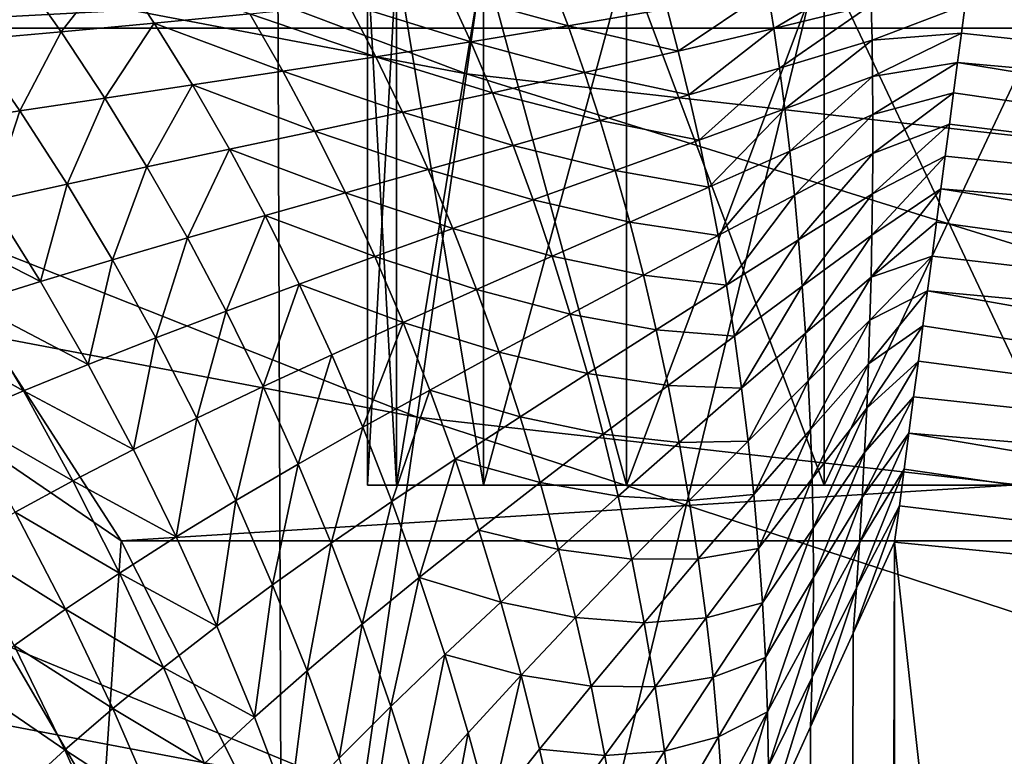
# Model space of a CAD drawing. Header units: metres. Extents: x -105 to 105, y -68 to 103.
# Tile 228 of 256: x -3.83 to -2.896, y 21.229 to 21.928. Entities that reach past the tile are written whole.
import ezdxf

# ---------------------------------------------------------------- set-up
doc = ezdxf.new("R2010")
doc.units = ezdxf.units.M
doc.layers.add('solid_FIT-BATH-150_SW0001', color=7, linetype='CONTINUOUS')
doc.layers.add('solid_FIT-BATH-150_SW0001_01', color=7, linetype='CONTINUOUS')

msp = doc.modelspace()

# ---------------------------------------------------------------- linework, layer by layer
at = {"layer": 'solid_FIT-BATH-150_SW0001'}
for points in [[(-4.481039, 23.527409, -17.149679), (-3.590696, 23.530645, -17.185349), (-4.464282, 19.901892, -16.419725)], [(-3.590696, 23.530645, -17.185349), (-3.577376, 19.904884, -16.454187), (-4.464282, 19.901892, -16.419725)], [(-3.590696, 23.530645, -17.185349), (-2.69524, 23.532732, -17.20805), (-3.577376, 19.904884, -16.454187)], [(-2.69524, 23.532732, -17.20805), (-2.685336, 19.906815, -16.47612), (-3.577376, 19.904884, -16.454187)], [(-5.073264, 22.193052, 17.247601), (-3.405991, 21.876125, 17.244709), (-5.010462, 22.47994, 17.577913)], [(-3.405991, 21.876125, 17.244709), (-3.364504, 22.166777, 17.574993), (-5.010462, 22.47994, 17.577913)], [(-5.143912, 21.871767, 16.952375), (-3.452749, 21.5506, 16.949495), (-5.073264, 22.193052, 17.247601)], [(-3.452749, 21.5506, 16.949495), (-3.405991, 21.876125, 17.244709), (-5.073264, 22.193052, 17.247601)], [(-3.405991, 21.876125, 17.244709), (-1.715508, 21.685524, 17.242971), (-3.364504, 22.166777, 17.574993)], [(-1.715508, 21.685524, 17.242971), (-1.694494, 21.978271, 17.573233), (-3.364504, 22.166777, 17.574993)], [(-2.920238, 22.039577, 59.510727), (-2.917394, 22.061239, 59.483505), (-1.466309, 21.849438, 59.562187)], [(-2.917394, 22.061239, 59.483505), (-1.460992, 21.930792, 59.466728), (-1.466309, 21.849438, 59.562187)], [(-2.923233, 22.01676, 59.536968), (-2.920238, 22.039577, 59.510727), (-1.466309, 21.849438, 59.562187)], [(-2.926374, 21.992828, 59.562183), (-2.923233, 22.01676, 59.536968), (-1.466309, 21.849438, 59.562187)], [(-2.929656, 21.967829, 59.586319), (-2.926374, 21.992828, 59.562183), (-1.466309, 21.849438, 59.562187)], [(-3.5, 21.985888, 53.796501), (-3.5, 21.485888, 53.796501), (-3.472261, 21.485888, 54.236031)], [(-3.472261, 21.985888, 53.356972), (-3.47226, 21.485888, 53.35696), (-3.5, 21.485888, 53.796501)], [(-3.472261, 21.985888, 53.356972), (-3.5, 21.485888, 53.796501), (-3.5, 21.985888, 53.796501)], [(-3.47226, 21.985888, 54.236042), (-3.5, 21.985888, 53.796501), (-3.472261, 21.485888, 54.236031)], [(-3.47226, 21.985888, 54.236042), (-3.472261, 21.485888, 54.236031), (-3.389964, 21.485888, 54.66692)], [(-3.472261, 21.985888, 53.356972), (-3.389964, 21.985888, 52.926083), (-3.47226, 21.485888, 53.35696)], [(-3.38996, 21.985888, 54.666935), (-3.47226, 21.985888, 54.236042), (-3.389964, 21.485888, 54.66692)], [(-3.389964, 21.985888, 52.926083), (-3.38996, 21.485888, 52.926067), (-3.47226, 21.485888, 53.35696)], [(-3.38996, 21.985888, 54.666935), (-3.389964, 21.485888, 54.66692), (-3.254258, 21.485888, 55.084778)], [(-3.389964, 21.985888, 52.926083), (-3.254258, 21.985888, 52.508224), (-3.38996, 21.485888, 52.926067)], [(-3.25425, 21.985888, 55.084801), (-3.38996, 21.985888, 54.666935), (-3.254258, 21.485888, 55.084778)], [(-3.254258, 21.985888, 52.508224), (-3.25425, 21.485888, 52.508205), (-3.38996, 21.485888, 52.926067)], [(-3.25425, 21.985888, 55.084801), (-3.254258, 21.485888, 55.084778), (-3.066898, 21.485888, 55.482929)], [(-3.254258, 21.985888, 52.508224), (-3.066898, 21.985888, 52.110073), (-3.25425, 21.485888, 52.508205)], [(-3.066882, 21.985888, 55.48296), (-3.25425, 21.985888, 55.084801), (-3.066898, 21.485888, 55.482929)], [(-3.066898, 21.985888, 52.110073), (-3.066882, 21.485888, 52.110043), (-3.25425, 21.485888, 52.508205)], [(-3.066882, 21.985888, 55.48296), (-3.066898, 21.485888, 55.482929), (-2.831387, 21.485888, 55.85387)], [(-3.066898, 21.985888, 52.110073), (-2.831387, 21.985888, 51.739132), (-3.066882, 21.485888, 52.110043)], [(-2.831362, 21.985888, 55.853905), (-3.066882, 21.985888, 55.48296), (-2.831387, 21.485888, 55.85387)], [(-2.831387, 21.985888, 51.739132), (-2.831362, 21.485888, 51.739101), (-3.066882, 21.485888, 52.110043)], [(-3.83315, 21.976927, 59.75008), (-3.790483, 21.916248, 59.778088), (-3.875989, 21.908403, 59.808212)], [(-3.739614, 21.981112, 59.720592), (-3.790483, 21.916248, 59.778088), (-3.83315, 21.976927, 59.75008)], [(-3.739614, 21.981112, 59.720592), (-3.702236, 21.9245, 59.749058), (-3.790483, 21.916248, 59.778088)], [(-3.611436, 21.933308, 59.721149), (-3.702236, 21.9245, 59.749058), (-3.739614, 21.981112, 59.720592)], [(-3.022955, 21.973646, 59.592178), (-3.114546, 21.919186, 59.646896), (-3.120258, 21.955147, 59.619991)], [(-3.022955, 21.973646, 59.592178), (-3.02206, 21.941658, 59.619286), (-3.114546, 21.919186, 59.646896)], [(-2.933071, 21.941811, 59.609333), (-2.929656, 21.967829, 59.586319), (-1.472534, 21.754183, 59.643715)], [(-2.929656, 21.967829, 59.586319), (-1.466309, 21.849438, 59.562187), (-1.472534, 21.754183, 59.643715)], [(-3.325677, 21.964136, 59.642933), (-3.3097, 21.921747, 59.670963), (-3.42294, 21.953041, 59.668335)], [(-3.215795, 21.937889, 59.645908), (-3.3097, 21.921747, 59.670963), (-3.325677, 21.964136, 59.642933)], [(-3.120258, 21.955147, 59.619991), (-3.205204, 21.897896, 59.672443), (-3.215795, 21.937889, 59.645908)], [(-3.120258, 21.955147, 59.619991), (-3.114546, 21.919186, 59.646896), (-3.205204, 21.897896, 59.672443)], [(-3.42294, 21.953041, 59.668335), (-3.40189, 21.906607, 59.695919), (-3.518276, 21.942804, 59.694294)], [(-3.3097, 21.921747, 59.670963), (-3.40189, 21.906607, 59.695919), (-3.42294, 21.953041, 59.668335)], [(-3.518276, 21.942804, 59.694294), (-3.492137, 21.892286, 59.721375), (-3.611436, 21.933308, 59.721149)], [(-3.40189, 21.906607, 59.695919), (-3.492137, 21.892286, 59.721375), (-3.518276, 21.942804, 59.694294)], [(-3.215795, 21.937889, 59.645908), (-3.205204, 21.897896, 59.672443), (-3.3097, 21.921747, 59.670963)], [(-3.02206, 21.941658, 59.619286), (-3.109126, 21.881765, 59.672016), (-3.114546, 21.919186, 59.646896)], [(-3.02206, 21.941658, 59.619286), (-3.021376, 21.908298, 59.644768), (-3.109126, 21.881765, 59.672016)], [(-3.02206, 21.941658, 59.619286), (-2.933071, 21.941811, 59.609333), (-3.021376, 21.908298, 59.644768)], [(-3.021376, 21.908298, 59.644768), (-2.933071, 21.941811, 59.609333), (-2.936614, 21.91482, 59.63118)], [(-2.936614, 21.91482, 59.63118), (-2.933071, 21.941811, 59.609333), (-1.472534, 21.754183, 59.643715)], [(-3.611436, 21.933308, 59.721149), (-3.580207, 21.878666, 59.747684), (-3.702236, 21.9245, 59.749058)], [(-3.492137, 21.892286, 59.721375), (-3.580207, 21.878666, 59.747684), (-3.611436, 21.933308, 59.721149)], [(-4.0128, 21.623888, 72.784348), (-3.73363, 21.433043, 72.796501), (-4.046856, 21.919493, 72.796501)], [(-3.702236, 21.9245, 59.749058), (-3.749099, 21.853258, 59.803467), (-3.790483, 21.916248, 59.778088)], [(-3.702236, 21.9245, 59.749058), (-3.665923, 21.865698, 59.775024), (-3.749099, 21.853258, 59.803467)], [(-3.580207, 21.878666, 59.747684), (-3.665923, 21.865698, 59.775024), (-3.702236, 21.9245, 59.749058)], [(-3.3097, 21.921747, 59.670963), (-3.294196, 21.877661, 59.69701), (-3.40189, 21.906607, 59.695919)], [(-3.205204, 21.897896, 59.672443), (-3.294196, 21.877661, 59.69701), (-3.3097, 21.921747, 59.670963)], [(-3.114546, 21.919186, 59.646896), (-3.195019, 21.856344, 59.697056), (-3.205204, 21.897896, 59.672443)], [(-3.114546, 21.919186, 59.646896), (-3.109126, 21.881765, 59.672016), (-3.195019, 21.856344, 59.697056)], [(-3.875989, 21.908403, 59.808212), (-3.829561, 21.841198, 59.832977), (-3.907172, 21.829411, 59.86343)], [(-3.790483, 21.916248, 59.778088), (-3.829561, 21.841198, 59.832977), (-3.875989, 21.908403, 59.808212)], [(-3.790483, 21.916248, 59.778088), (-3.749099, 21.853258, 59.803467), (-3.829561, 21.841198, 59.832977)], [(-3.021376, 21.908298, 59.644768), (-3.104032, 21.84293, 59.695259), (-3.109126, 21.881765, 59.672016)], [(-3.021376, 21.908298, 59.644768), (-3.020916, 21.873631, 59.668552), (-3.104032, 21.84293, 59.695259)], [(-3.021376, 21.908298, 59.644768), (-2.936614, 21.91482, 59.63118), (-3.020916, 21.873631, 59.668552)], [(-3.020916, 21.873631, 59.668552), (-2.936614, 21.91482, 59.63118), (-2.940278, 21.886911, 59.651821)], [(-2.940278, 21.886911, 59.651821), (-2.936614, 21.91482, 59.63118), (-1.472534, 21.754183, 59.643715)], [(-3.40189, 21.906607, 59.695919), (-3.381459, 21.858374, 59.721397), (-3.492137, 21.892286, 59.721375)], [(-3.294196, 21.877661, 59.69701), (-3.381459, 21.858374, 59.721397), (-3.40189, 21.906607, 59.695919)], [(-3.492137, 21.892286, 59.721375), (-3.466787, 21.839859, 59.746227), (-3.580207, 21.878666, 59.747684)], [(-3.381459, 21.858374, 59.721397), (-3.466787, 21.839859, 59.746227), (-3.492137, 21.892286, 59.721375)], [(-3.205204, 21.897896, 59.672443), (-3.195019, 21.856344, 59.697056), (-3.294196, 21.877661, 59.69701)], [(-3.109126, 21.881765, 59.672016), (-3.18529, 21.813274, 59.719646), (-3.195019, 21.856344, 59.697056)], [(-3.109126, 21.881765, 59.672016), (-3.104032, 21.84293, 59.695259), (-3.18529, 21.813274, 59.719646)], [(-3.020916, 21.873631, 59.668552), (-2.940278, 21.886911, 59.651821), (-3.020692, 21.837719, 59.690552)], [(-3.020692, 21.837719, 59.690552), (-2.940278, 21.886911, 59.651821), (-2.944055, 21.858137, 59.671211)], [(-2.944055, 21.858137, 59.671211), (-2.940278, 21.886911, 59.651821), (-1.479514, 21.647375, 59.709309)], [(-2.940278, 21.886911, 59.651821), (-1.472534, 21.754183, 59.643715), (-1.479514, 21.647375, 59.709309)], [(-5.221574, 21.519878, 16.695093), (-3.504226, 21.19404, 16.692205), (-5.143912, 21.871767, 16.952375)], [(-3.504226, 21.19404, 16.692205), (-3.452749, 21.5506, 16.949495), (-5.143912, 21.871767, 16.952375)], [(-3.580207, 21.878666, 59.747684), (-3.549959, 21.822004, 59.771873), (-3.665923, 21.865698, 59.775024)], [(-3.466787, 21.839859, 59.746227), (-3.549959, 21.822004, 59.771873), (-3.580207, 21.878666, 59.747684)], [(-3.452749, 21.5506, 16.949495), (-1.739176, 21.357613, 16.947767), (-3.405991, 21.876125, 17.244709)], [(-1.739176, 21.357613, 16.947767), (-1.715508, 21.685524, 17.242971), (-3.405991, 21.876125, 17.244709)], [(-3.294196, 21.877661, 59.69701), (-3.279236, 21.831913, 59.721008), (-3.381459, 21.858374, 59.721397)], [(-3.195019, 21.856344, 59.697056), (-3.279236, 21.831913, 59.721008), (-3.294196, 21.877661, 59.69701)], [(-3.020916, 21.873631, 59.668552), (-3.099297, 21.802744, 59.716526), (-3.104032, 21.84293, 59.695259)], [(-3.020916, 21.873631, 59.668552), (-3.020692, 21.837719, 59.690552), (-3.099297, 21.802744, 59.716526)], [(-3.665923, 21.865698, 59.775024), (-3.709139, 21.788021, 59.826271), (-3.749099, 21.853258, 59.803467)], [(-3.665923, 21.865698, 59.775024), (-3.630803, 21.804766, 59.798531), (-3.709139, 21.788021, 59.826271)], [(-3.549959, 21.822004, 59.771873), (-3.630803, 21.804766, 59.798531), (-3.665923, 21.865698, 59.775024)], [(-3.749099, 21.853258, 59.803467), (-3.7848, 21.771631, 59.855064), (-3.829561, 21.841198, 59.832977)], [(-3.749099, 21.853258, 59.803467), (-3.709139, 21.788021, 59.826271), (-3.7848, 21.771631, 59.855064)], [(-3.381459, 21.858374, 59.721397), (-3.361734, 21.808376, 59.744717), (-3.466787, 21.839859, 59.746227)], [(-3.279236, 21.831913, 59.721008), (-3.361734, 21.808376, 59.744717), (-3.381459, 21.858374, 59.721397)], [(-3.195019, 21.856344, 59.697056), (-3.18529, 21.813274, 59.719646), (-3.279236, 21.831913, 59.721008)], [(-3.020715, 21.800638, 59.710674), (-2.944055, 21.858137, 59.671211), (-2.947939, 21.82855, 59.68932)], [(-3.020692, 21.837719, 59.690552), (-2.944055, 21.858137, 59.671211), (-3.020715, 21.800638, 59.710674)], [(-2.947939, 21.82855, 59.68932), (-2.944055, 21.858137, 59.671211), (-1.479514, 21.647375, 59.709309)], [(-3.104032, 21.84293, 59.695259), (-3.176067, 21.768751, 59.740112), (-3.18529, 21.813274, 59.719646)], [(-3.104032, 21.84293, 59.695259), (-3.099297, 21.802744, 59.716526), (-3.176067, 21.768751, 59.740112)], [(-3.829561, 21.841198, 59.832977), (-3.857659, 21.755493, 59.884781), (-3.907172, 21.829411, 59.86343)], [(-3.829561, 21.841198, 59.832977), (-3.7848, 21.771631, 59.855064), (-3.857659, 21.755493, 59.884781)], [(-3.466787, 21.839859, 59.746227), (-3.442326, 21.785564, 59.768814), (-3.549959, 21.822004, 59.771873)], [(-3.361734, 21.808376, 59.744717), (-3.442326, 21.785564, 59.768814), (-3.466787, 21.839859, 59.746227)], [(-3.020692, 21.837719, 59.690552), (-3.094947, 21.761286, 59.73571), (-3.099297, 21.802744, 59.716526)], [(-3.020692, 21.837719, 59.690552), (-3.020715, 21.800638, 59.710674), (-3.094947, 21.761286, 59.73571)], [(-3.279236, 21.831913, 59.721008), (-3.264886, 21.78455, 59.742867), (-3.361734, 21.808376, 59.744717)], [(-3.18529, 21.813274, 59.719646), (-3.264886, 21.78455, 59.742867), (-3.279236, 21.831913, 59.721008)], [(-3.020993, 21.762476, 59.728844), (-2.947939, 21.82855, 59.68932), (-2.951922, 21.79821, 59.706108)], [(-3.020715, 21.800638, 59.710674), (-2.947939, 21.82855, 59.68932), (-3.020993, 21.762476, 59.728844)], [(-2.951922, 21.79821, 59.706108), (-2.947939, 21.82855, 59.68932), (-1.479514, 21.647375, 59.709309)], [(-3.549959, 21.822004, 59.771873), (-3.520802, 21.763371, 59.793697), (-3.630803, 21.804766, 59.798531)], [(-3.442326, 21.785564, 59.768814), (-3.520802, 21.763371, 59.793697), (-3.549959, 21.822004, 59.771873)], [(-3.361734, 21.808376, 59.744717), (-3.342794, 21.756659, 59.765789), (-3.442326, 21.785564, 59.768814)], [(-3.264886, 21.78455, 59.742867), (-3.342794, 21.756659, 59.765789), (-3.361734, 21.808376, 59.744717)], [(-3.18529, 21.813274, 59.719646), (-3.176067, 21.768751, 59.740112), (-3.264886, 21.78455, 59.742867)], [(-3.630803, 21.804766, 59.798531), (-3.670724, 21.7206, 59.846519), (-3.709139, 21.788021, 59.826271)], [(-3.630803, 21.804766, 59.798531), (-3.596993, 21.741753, 59.819572), (-3.670724, 21.7206, 59.846519)], [(-3.520802, 21.763371, 59.793697), (-3.596993, 21.741753, 59.819572), (-3.630803, 21.804766, 59.798531)], [(-3.099297, 21.802744, 59.716526), (-3.167392, 21.722851, 59.758327), (-3.176067, 21.768751, 59.740112)], [(-3.099297, 21.802744, 59.716526), (-3.094947, 21.761286, 59.73571), (-3.167392, 21.722851, 59.758327)], [(-3.020715, 21.800638, 59.710674), (-3.091011, 21.718647, 59.752697), (-3.094947, 21.761286, 59.73571)], [(-3.020715, 21.800638, 59.710674), (-3.020993, 21.762476, 59.728844), (-3.091011, 21.718647, 59.752697)], [(-3.021534, 21.72333, 59.744976), (-2.951922, 21.79821, 59.706108), (-2.955996, 21.767172, 59.721546)], [(-3.020993, 21.762476, 59.728844), (-2.951922, 21.79821, 59.706108), (-3.021534, 21.72333, 59.744976)], [(-2.955996, 21.767172, 59.721546), (-2.951922, 21.79821, 59.706108), (-1.479514, 21.647375, 59.709309)], [(-3.709139, 21.788021, 59.826271), (-3.741834, 21.699776, 59.874512), (-3.7848, 21.771631, 59.855064)], [(-3.709139, 21.788021, 59.826271), (-3.670724, 21.7206, 59.846519), (-3.741834, 21.699776, 59.874512)], [(-3.442326, 21.785564, 59.768814), (-3.418842, 21.729446, 59.789063), (-3.520802, 21.763371, 59.793697)], [(-3.342794, 21.756659, 59.765789), (-3.418842, 21.729446, 59.789063), (-3.442326, 21.785564, 59.768814)], [(-3.264886, 21.78455, 59.742867), (-3.25121, 21.735626, 59.762478), (-3.342794, 21.756659, 59.765789)], [(-3.176067, 21.768751, 59.740112), (-3.25121, 21.735626, 59.762478), (-3.264886, 21.78455, 59.742867)], [(-3.7848, 21.771631, 59.855064), (-3.810203, 21.679184, 59.903416), (-3.857659, 21.755493, 59.884781)], [(-3.7848, 21.771631, 59.855064), (-3.741834, 21.699776, 59.874512), (-3.810203, 21.679184, 59.903416)], [(-3.176067, 21.768751, 59.740112), (-3.167392, 21.722851, 59.758327), (-3.25121, 21.735626, 59.762478)], [(-3.520802, 21.763371, 59.793697), (-3.492832, 21.702814, 59.813099), (-3.596993, 21.741753, 59.819572)], [(-3.418842, 21.729446, 59.789063), (-3.492832, 21.702814, 59.813099), (-3.520802, 21.763371, 59.793697)], [(-3.094947, 21.761286, 59.73571), (-3.159307, 21.675676, 59.774174), (-3.167392, 21.722851, 59.758327)], [(-3.094947, 21.761286, 59.73571), (-3.091011, 21.718647, 59.752697), (-3.159307, 21.675676, 59.774174)], [(-3.020993, 21.762476, 59.728844), (-3.087511, 21.674942, 59.767387), (-3.091011, 21.718647, 59.752697)], [(-3.020993, 21.762476, 59.728844), (-3.021534, 21.72333, 59.744976), (-3.087511, 21.674942, 59.767387)], [(-3.022345, 21.683308, 59.759003), (-2.955996, 21.767172, 59.721546), (-2.960154, 21.735495, 59.735603)], [(-3.021534, 21.72333, 59.744976), (-2.955996, 21.767172, 59.721546), (-3.022345, 21.683308, 59.759003)], [(-2.960154, 21.735495, 59.735603), (-2.955996, 21.767172, 59.721546), (-1.487078, 21.531643, 59.757347)], [(-2.955996, 21.767172, 59.721546), (-1.479514, 21.647375, 59.709309), (-1.487078, 21.531643, 59.757347)], [(-3.857659, 21.755493, 59.884781), (-3.810203, 21.679184, 59.903416), (-3.92758, 21.739468, 59.915234)], [(-3.342794, 21.756659, 59.765789), (-3.324712, 21.703283, 59.784515), (-3.418842, 21.729446, 59.789063)], [(-3.25121, 21.735626, 59.762478), (-3.324712, 21.703283, 59.784515), (-3.342794, 21.756659, 59.765789)], [(-3.596993, 21.741753, 59.819572), (-3.633963, 21.651066, 59.864193), (-3.670724, 21.7206, 59.846519)], [(-3.596993, 21.741753, 59.819572), (-3.564596, 21.676723, 59.838112), (-3.633963, 21.651066, 59.864193)], [(-3.492832, 21.702814, 59.813099), (-3.564596, 21.676723, 59.838112), (-3.596993, 21.741753, 59.819572)], [(-3.810203, 21.679184, 59.903416), (-3.875709, 21.658693, 59.933048), (-3.92758, 21.739468, 59.915234)], [(-3.25121, 21.735626, 59.762478), (-3.238262, 21.685228, 59.779716), (-3.324712, 21.703283, 59.784515)], [(-3.167392, 21.722851, 59.758327), (-3.238262, 21.685228, 59.779716), (-3.25121, 21.735626, 59.762478)], [(-3.022345, 21.683308, 59.759003), (-2.960154, 21.735495, 59.735603), (-2.964388, 21.703239, 59.748257)], [(-2.964388, 21.703239, 59.748257), (-2.960154, 21.735495, 59.735603), (-1.487078, 21.531643, 59.757347)], [(-3.418842, 21.729446, 59.789063), (-3.396417, 21.671577, 59.806877), (-3.492832, 21.702814, 59.813099)], [(-3.324712, 21.703283, 59.784515), (-3.396417, 21.671577, 59.806877), (-3.418842, 21.729446, 59.789063)], [(-3.167392, 21.722851, 59.758327), (-3.159307, 21.675676, 59.774174), (-3.238262, 21.685228, 59.779716)], [(-3.021534, 21.72333, 59.744976), (-3.084468, 21.630301, 59.779697), (-3.087511, 21.674942, 59.767387)], [(-3.021534, 21.72333, 59.744976), (-3.022345, 21.683308, 59.759003), (-3.084468, 21.630301, 59.779697)], [(-3.670724, 21.7206, 59.846519), (-3.700776, 21.625715, 59.891315), (-3.741834, 21.699776, 59.874512)], [(-3.670724, 21.7206, 59.846519), (-3.633963, 21.651066, 59.864193), (-3.700776, 21.625715, 59.891315)], [(-3.091011, 21.718647, 59.752697), (-3.151847, 21.627359, 59.787529), (-3.159307, 21.675676, 59.774174)], [(-3.091011, 21.718647, 59.752697), (-3.087511, 21.674942, 59.767387), (-3.151847, 21.627359, 59.787529)], [(-3.492832, 21.702814, 59.813099), (-3.466137, 21.640413, 59.82999), (-3.564596, 21.676723, 59.838112)], [(-3.396417, 21.671577, 59.806877), (-3.466137, 21.640413, 59.82999), (-3.492832, 21.702814, 59.813099)], [(-3.324712, 21.703283, 59.784515), (-3.307552, 21.648342, 59.800766), (-3.396417, 21.671577, 59.806877)], [(-3.238262, 21.685228, 59.779716), (-3.307552, 21.648342, 59.800766), (-3.324712, 21.703283, 59.784515)], [(-3.023431, 21.642527, 59.770874), (-2.964388, 21.703239, 59.748257), (-2.96869, 21.670469, 59.759476)], [(-3.022345, 21.683308, 59.759003), (-2.964388, 21.703239, 59.748257), (-3.023431, 21.642527, 59.770874)], [(-2.96869, 21.670469, 59.759476), (-2.964388, 21.703239, 59.748257), (-1.487078, 21.531643, 59.757347)], [(-3.741834, 21.699776, 59.874512), (-3.76492, 21.600578, 59.919353), (-3.810203, 21.679184, 59.903416)], [(-3.741834, 21.699776, 59.874512), (-3.700776, 21.625715, 59.891315), (-3.76492, 21.600578, 59.919353)], [(-3.238262, 21.685228, 59.779716), (-3.226094, 21.633471, 59.794449), (-3.307552, 21.648342, 59.800766)], [(-3.159307, 21.675676, 59.774174), (-3.226094, 21.633471, 59.794449), (-3.238262, 21.685228, 59.779716)], [(-3.810203, 21.679184, 59.903416), (-3.76492, 21.600578, 59.919353), (-3.875709, 21.658693, 59.933048)], [(-3.564596, 21.676723, 59.838112), (-3.598949, 21.57951, 59.879238), (-3.633963, 21.651066, 59.864193)], [(-3.564596, 21.676723, 59.838112), (-3.533704, 21.609758, 59.854076), (-3.598949, 21.57951, 59.879238)], [(-3.466137, 21.640413, 59.82999), (-3.533704, 21.609758, 59.854076), (-3.564596, 21.676723, 59.838112)], [(-3.159307, 21.675676, 59.774174), (-3.151847, 21.627359, 59.787529), (-3.226094, 21.633471, 59.794449)], [(-3.087511, 21.674942, 59.767387), (-3.145049, 21.578045, 59.798313), (-3.151847, 21.627359, 59.787529)], [(-3.087511, 21.674942, 59.767387), (-3.084468, 21.630301, 59.779697), (-3.145049, 21.578045, 59.798313)], [(-3.022345, 21.683308, 59.759003), (-3.081906, 21.584866, 59.789577), (-3.084468, 21.630301, 59.779697)], [(-3.022345, 21.683308, 59.759003), (-3.023431, 21.642527, 59.770874), (-3.081906, 21.584866, 59.789577)], [(-3.396417, 21.671577, 59.806877), (-3.375123, 21.612051, 59.822144), (-3.466137, 21.640413, 59.82999)], [(-3.307552, 21.648342, 59.800766), (-3.375123, 21.612051, 59.822144), (-3.396417, 21.671577, 59.806877)], [(-3.024797, 21.601107, 59.780567), (-2.96869, 21.670469, 59.759476), (-2.973051, 21.637245, 59.769241)], [(-3.023431, 21.642527, 59.770874), (-2.96869, 21.670469, 59.759476), (-3.024797, 21.601107, 59.780567)], [(-2.973051, 21.637245, 59.769241), (-2.96869, 21.670469, 59.759476), (-1.495039, 21.409838, 59.786652)], [(-2.96869, 21.670469, 59.759476), (-1.487078, 21.531643, 59.757347), (-1.495039, 21.409838, 59.786652)], [(-3.875709, 21.658693, 59.933048), (-3.826283, 21.575537, 59.948124), (-3.938257, 21.638193, 59.963184)], [(-3.76492, 21.600578, 59.919353), (-3.826283, 21.575537, 59.948124), (-3.875709, 21.658693, 59.933048)], [(-3.633963, 21.651066, 59.864193), (-3.661719, 21.549549, 59.905445), (-3.700776, 21.625715, 59.891315)], [(-3.633963, 21.651066, 59.864193), (-3.598949, 21.57951, 59.879238), (-3.661719, 21.549549, 59.905445)], [(-3.307552, 21.648342, 59.800766), (-3.291375, 21.591953, 59.814419), (-3.375123, 21.612051, 59.822144)], [(-3.226094, 21.633471, 59.794449), (-3.291375, 21.591953, 59.814419), (-3.307552, 21.648342, 59.800766)], [(-3.826283, 21.575537, 59.948124), (-3.884787, 21.550484, 59.977402), (-3.938257, 21.638193, 59.963184)], [(-3.466137, 21.640413, 59.82999), (-3.504392, 21.540972, 59.867378), (-3.533704, 21.609758, 59.854076)], [(-3.466137, 21.640413, 59.82999), (-3.440791, 21.576271, 59.844269), (-3.504392, 21.540972, 59.867378)], [(-3.375123, 21.612051, 59.822144), (-3.440791, 21.576271, 59.844269), (-3.466137, 21.640413, 59.82999)], [(-3.023431, 21.642527, 59.770874), (-3.079844, 21.538794, 59.797016), (-3.081906, 21.584866, 59.789577)], [(-3.023431, 21.642527, 59.770874), (-3.024797, 21.601107, 59.780567), (-3.079844, 21.538794, 59.797016)], [(-3.226094, 21.633471, 59.794449), (-3.214752, 21.58049, 59.806561), (-3.291375, 21.591953, 59.814419)], [(-3.151847, 21.627359, 59.787529), (-3.214752, 21.58049, 59.806561), (-3.226094, 21.633471, 59.794449)], [(-3.084468, 21.630301, 59.779697), (-3.138947, 21.527903, 59.806465), (-3.145049, 21.578045, 59.798313)], [(-3.084468, 21.630301, 59.779697), (-3.081906, 21.584866, 59.789577), (-3.138947, 21.527903, 59.806465)], [(-3.026449, 21.559172, 59.788094), (-2.973051, 21.637245, 59.769241), (-2.977464, 21.603628, 59.777538)], [(-3.024797, 21.601107, 59.780567), (-2.973051, 21.637245, 59.769241), (-3.026449, 21.559172, 59.788094)], [(-2.977464, 21.603628, 59.777538), (-2.973051, 21.637245, 59.769241), (-1.495039, 21.409838, 59.786652)], [(-4.0128, 21.623888, 72.784348), (-3.750959, 21.175194, 72.784348), (-3.73363, 21.433043, 72.796501)], [(-3.870537, 21.112906, 72.748207), (-3.750959, 21.175194, 72.784348), (-4.0128, 21.623888, 72.784348)], [(-3.700776, 21.625715, 59.891315), (-3.721901, 21.519791, 59.932579), (-3.76492, 21.600578, 59.919353)], [(-3.700776, 21.625715, 59.891315), (-3.661719, 21.549549, 59.905445), (-3.721901, 21.519791, 59.932579)], [(-3.151847, 21.627359, 59.787529), (-3.145049, 21.578045, 59.798313), (-3.214752, 21.58049, 59.806561)], [(-3.533704, 21.609758, 59.854076), (-3.565759, 21.506058, 59.891575), (-3.598949, 21.57951, 59.879238)], [(-3.533704, 21.609758, 59.854076), (-3.504392, 21.540972, 59.867378), (-3.565759, 21.506058, 59.891575)], [(-3.375123, 21.612051, 59.822144), (-3.355023, 21.550997, 59.834728), (-3.440791, 21.576271, 59.844269)], [(-3.291375, 21.591953, 59.814419), (-3.355023, 21.550997, 59.834728), (-3.375123, 21.612051, 59.822144)], [(-3.76492, 21.600578, 59.919353), (-3.721901, 21.519791, 59.932579), (-3.826283, 21.575537, 59.948124)], [(-3.024797, 21.601107, 59.780567), (-3.078309, 21.492235, 59.802067), (-3.079844, 21.538794, 59.797016)], [(-3.024797, 21.601107, 59.780567), (-3.026449, 21.559172, 59.788094), (-3.078309, 21.492235, 59.802067)], [(-3.028394, 21.516846, 59.79351), (-2.977464, 21.603628, 59.777538), (-2.98192, 21.569687, 59.784348)], [(-3.026449, 21.559172, 59.788094), (-2.977464, 21.603628, 59.777538), (-3.028394, 21.516846, 59.79351)], [(-2.98192, 21.569687, 59.784348), (-2.977464, 21.603628, 59.777538), (-1.495039, 21.409838, 59.786652)], [(-3.291375, 21.591953, 59.814419), (-3.276236, 21.534271, 59.825344), (-3.355023, 21.550997, 59.834728)], [(-3.214752, 21.58049, 59.806561), (-3.276236, 21.534271, 59.825344), (-3.291375, 21.591953, 59.814419)], [(-3.081906, 21.584866, 59.789577), (-3.133578, 21.477114, 59.812004), (-3.138947, 21.527903, 59.806465)], [(-3.081906, 21.584866, 59.789577), (-3.079844, 21.538794, 59.797016), (-3.133578, 21.477114, 59.812004)], [(-3.826283, 21.575537, 59.948124), (-3.779396, 21.490122, 59.960464), (-3.884787, 21.550484, 59.977402)], [(-3.721901, 21.519791, 59.932579), (-3.779396, 21.490122, 59.960464), (-3.826283, 21.575537, 59.948124)], [(-3.598949, 21.57951, 59.879238), (-3.62474, 21.471415, 59.91684), (-3.661719, 21.549549, 59.905445)], [(-3.598949, 21.57951, 59.879238), (-3.565759, 21.506058, 59.891575), (-3.62474, 21.471415, 59.91684)], [(-3.440791, 21.576271, 59.844269), (-3.476731, 21.47051, 59.877914), (-3.504392, 21.540972, 59.867378)], [(-3.440791, 21.576271, 59.844269), (-3.416863, 21.510527, 59.855816), (-3.476731, 21.47051, 59.877914)], [(-3.355023, 21.550997, 59.834728), (-3.416863, 21.510527, 59.855816), (-3.440791, 21.576271, 59.844269)], [(-3.214752, 21.58049, 59.806561), (-3.204284, 21.526457, 59.815952), (-3.276236, 21.534271, 59.825344)], [(-3.145049, 21.578045, 59.798313), (-3.204284, 21.526457, 59.815952), (-3.214752, 21.58049, 59.806561)], [(-3.145049, 21.578045, 59.798313), (-3.138947, 21.527903, 59.806465), (-3.204284, 21.526457, 59.815952)], [(-3.030642, 21.474237, 59.796928), (-2.98192, 21.569687, 59.784348), (-2.986409, 21.535482, 59.789658)], [(-3.028394, 21.516846, 59.79351), (-2.98192, 21.569687, 59.784348), (-3.030642, 21.474237, 59.796928)], [(-2.986409, 21.535482, 59.789658), (-2.98192, 21.569687, 59.784348), (-1.495039, 21.409838, 59.786652)], [(-3.026449, 21.559172, 59.788094), (-3.077327, 21.445343, 59.804871), (-3.078309, 21.492235, 59.802067)], [(-3.026449, 21.559172, 59.788094), (-3.028394, 21.516846, 59.79351), (-3.077327, 21.445343, 59.804871)], [(-3.779396, 21.490122, 59.960464), (-3.834136, 21.460443, 59.98888), (-3.884787, 21.550484, 59.977402)], [(-3.661719, 21.549549, 59.905445), (-3.681225, 21.436964, 59.943054), (-3.721901, 21.519791, 59.932579)], [(-3.661719, 21.549549, 59.905445), (-3.62474, 21.471415, 59.91684), (-3.681225, 21.436964, 59.943054)], [(-3.504226, 21.19404, 16.692205), (-1.765217, 20.998407, 16.690477), (-3.452749, 21.5506, 16.949495)], [(-1.765217, 20.998407, 16.690477), (-1.739176, 21.357613, 16.947767), (-3.452749, 21.5506, 16.949495)], [(-3.355023, 21.550997, 59.834728), (-3.336179, 21.488583, 59.844528), (-3.416863, 21.510527, 59.855816)], [(-3.276236, 21.534271, 59.825344), (-3.336179, 21.488583, 59.844528), (-3.355023, 21.550997, 59.834728)], [(-3.504392, 21.540972, 59.867378), (-3.534461, 21.430862, 59.901123), (-3.565759, 21.506058, 59.891575)], [(-3.504392, 21.540972, 59.867378), (-3.476731, 21.47051, 59.877914), (-3.534461, 21.430862, 59.901123)], [(-3.079844, 21.538794, 59.797016), (-3.128987, 21.425861, 59.815022), (-3.133578, 21.477114, 59.812004)], [(-3.079844, 21.538794, 59.797016), (-3.078309, 21.492235, 59.802067), (-3.128987, 21.425861, 59.815022)], [(-3.033204, 21.431452, 59.798534), (-2.986409, 21.535482, 59.789658), (-2.990925, 21.501081, 59.793457)], [(-3.030642, 21.474237, 59.796928), (-2.986409, 21.535482, 59.789658), (-3.033204, 21.431452, 59.798534)], [(-2.990925, 21.501081, 59.793457), (-2.986409, 21.535482, 59.789658), (-1.503199, 21.284964, 59.796501)], [(-2.986409, 21.535482, 59.789658), (-1.495039, 21.409838, 59.786652), (-1.503199, 21.284964, 59.796501)], [(-3.276236, 21.534271, 59.825344), (-3.262188, 21.475479, 59.833462), (-3.336179, 21.488583, 59.844528)], [(-3.204284, 21.526457, 59.815952), (-3.262188, 21.475479, 59.833462), (-3.276236, 21.534271, 59.825344)], [(-3.204284, 21.526457, 59.815952), (-3.194737, 21.471561, 59.822586), (-3.262188, 21.475479, 59.833462)], [(-3.138947, 21.527903, 59.806465), (-3.194737, 21.471561, 59.822586), (-3.204284, 21.526457, 59.815952)], [(-3.138947, 21.527903, 59.806465), (-3.133578, 21.477114, 59.812004), (-3.194737, 21.471561, 59.822586)], [(-5.305362, 21.141415, 16.478363), (-3.559834, 20.81053, 16.475449), (-5.221574, 21.519878, 16.695093)], [(-3.559834, 20.81053, 16.475449), (-3.504226, 21.19404, 16.692205), (-5.221574, 21.519878, 16.695093)], [(-3.721901, 21.519791, 59.932579), (-3.681225, 21.436964, 59.943054), (-3.779396, 21.490122, 59.960464)], [(-3.028394, 21.516846, 59.79351), (-3.076935, 21.398251, 59.805664), (-3.077327, 21.445343, 59.804871)], [(-3.028394, 21.516846, 59.79351), (-3.030642, 21.474237, 59.796928), (-3.076935, 21.398251, 59.805664)], [(-3.416863, 21.510527, 59.855816), (-3.450784, 21.398561, 59.88559), (-3.476731, 21.47051, 59.877914)], [(-3.416863, 21.510527, 59.855816), (-3.394415, 21.443356, 59.864529), (-3.450784, 21.398561, 59.88559)], [(-3.336179, 21.488583, 59.844528), (-3.394415, 21.443356, 59.864529), (-3.416863, 21.510527, 59.855816)], [(-3.565759, 21.506058, 59.891575), (-3.589905, 21.391474, 59.925434), (-3.62474, 21.471415, 59.91684)], [(-3.565759, 21.506058, 59.891575), (-3.534461, 21.430862, 59.901123), (-3.589905, 21.391474, 59.925434)], [(-3.036097, 21.388561, 59.798595), (-2.990925, 21.501081, 59.793457), (-2.995458, 21.466549, 59.795742)], [(-3.033204, 21.431452, 59.798534), (-2.990925, 21.501081, 59.793457), (-3.036097, 21.388561, 59.798595)], [(-2.995458, 21.466549, 59.795742), (-2.990925, 21.501081, 59.793457), (-1.503199, 21.284964, 59.796501)], [(-3.779396, 21.490122, 59.960464), (-3.735122, 21.402601, 59.970055), (-3.834136, 21.460443, 59.98888)], [(-3.681225, 21.436964, 59.943054), (-3.735122, 21.402601, 59.970055), (-3.779396, 21.490122, 59.960464)], [(-3.336179, 21.488583, 59.844528), (-3.31865, 21.425003, 59.85146), (-3.394415, 21.443356, 59.864529)], [(-3.262188, 21.475479, 59.833462), (-3.31865, 21.425003, 59.85146), (-3.336179, 21.488583, 59.844528)], [(-3.078309, 21.492235, 59.802067), (-3.125225, 21.374319, 59.815739), (-3.128987, 21.425861, 59.815022)], [(-3.078309, 21.492235, 59.802067), (-3.077327, 21.445343, 59.804871), (-3.125225, 21.374319, 59.815739)], [(-3.47226, 21.485888, 53.35696), (-3.472261, 21.485888, 54.236031), (-3.5, 21.485888, 53.796501)], [(-3.38996, 21.485888, 52.926067), (-3.389964, 21.485888, 54.66692), (-3.472261, 21.485888, 54.236031)], [(-3.47226, 21.485888, 53.35696), (-3.38996, 21.485888, 52.926067), (-3.472261, 21.485888, 54.236031)], [(-3.25425, 21.485888, 52.508205), (-3.254258, 21.485888, 55.084778), (-3.389964, 21.485888, 54.66692)], [(-3.38996, 21.485888, 52.926067), (-3.25425, 21.485888, 52.508205), (-3.389964, 21.485888, 54.66692)], [(-3.25425, 21.485888, 52.508205), (-3.066898, 21.485888, 55.482929), (-3.254258, 21.485888, 55.084778)], [(-3.25425, 21.485888, 52.508205), (-3.066882, 21.485888, 52.110043), (-3.066898, 21.485888, 55.482929)], [(-3.066882, 21.485888, 52.110043), (-2.831387, 21.485888, 55.85387), (-3.066898, 21.485888, 55.482929)], [(-3.066882, 21.485888, 52.110043), (-2.831362, 21.485888, 51.739101), (-2.831387, 21.485888, 55.85387)], [(-3.62474, 21.471415, 59.91684), (-3.642955, 21.352274, 59.950737), (-3.681225, 21.436964, 59.943054)], [(-3.62474, 21.471415, 59.91684), (-3.589905, 21.391474, 59.925434), (-3.642955, 21.352274, 59.950737)], [(-3.476731, 21.47051, 59.877914), (-3.50512, 21.354118, 59.907806), (-3.534461, 21.430862, 59.901123)], [(-3.476731, 21.47051, 59.877914), (-3.450784, 21.398561, 59.88559), (-3.50512, 21.354118, 59.907806)], [(-3.262188, 21.475479, 59.833462), (-3.249289, 21.415785, 59.838741), (-3.31865, 21.425003, 59.85146)], [(-3.194737, 21.471561, 59.822586), (-3.249289, 21.415785, 59.838741), (-3.262188, 21.475479, 59.833462)], [(-3.194737, 21.471561, 59.822586), (-3.186162, 21.416002, 59.8265), (-3.249289, 21.415785, 59.838741)], [(-3.133578, 21.477114, 59.812004), (-3.186162, 21.416002, 59.8265), (-3.194737, 21.471561, 59.822586)], [(-3.133578, 21.477114, 59.812004), (-3.128987, 21.425861, 59.815022), (-3.186162, 21.416002, 59.8265)], [(-3.030642, 21.474237, 59.796928), (-3.077177, 21.351065, 59.804821), (-3.076935, 21.398251, 59.805664)], [(-3.030642, 21.474237, 59.796928), (-3.033204, 21.431452, 59.798534), (-3.077177, 21.351065, 59.804821)], [(-3.834136, 21.460443, 59.98888), (-3.786375, 21.368238, 59.997623), (-3.886072, 21.430651, 60.017597)], [(-3.735122, 21.402601, 59.970055), (-3.786375, 21.368238, 59.997623), (-3.834136, 21.460443, 59.98888)], [(-3.039345, 21.345621, 59.79747), (-2.995458, 21.466549, 59.795742), (-3, 21.43195, 59.796501)], [(-3.036097, 21.388561, 59.798595), (-2.995458, 21.466549, 59.795742), (-3.039345, 21.345621, 59.79747)], [(-2.995458, 21.466549, 59.795742), (-1.503199, 21.284964, 59.796501), (-3, 21.43195, 59.796501)], [(-3.394415, 21.443356, 59.864529), (-3.373513, 21.374966, 59.870342), (-3.450784, 21.398561, 59.88559)], [(-3.31865, 21.425003, 59.85146), (-3.373513, 21.374966, 59.870342), (-3.394415, 21.443356, 59.864529)], [(-3.077327, 21.445343, 59.804871), (-3.122357, 21.322638, 59.814507), (-3.125225, 21.374319, 59.815739)], [(-3.077327, 21.445343, 59.804871), (-3.076935, 21.398251, 59.805664), (-3.122357, 21.322638, 59.814507)], [(-3.750959, 21.175194, 72.784348), (-3.472834, 20.916769, 72.796501), (-3.73363, 21.433043, 72.796501)], [(-3.681225, 21.436964, 59.943054), (-3.642955, 21.352274, 59.950737), (-3.735122, 21.402601, 59.970055)], [(-3.786375, 21.368238, 59.997623), (-3.83495, 21.333776, 60.025539), (-3.886072, 21.430651, 60.017597)], [(-3.534461, 21.430862, 59.901123), (-3.557278, 21.309929, 59.931171), (-3.589905, 21.391474, 59.925434)], [(-3.534461, 21.430862, 59.901123), (-3.50512, 21.354118, 59.907806), (-3.557278, 21.309929, 59.931171)], [(-3.31865, 21.425003, 59.85146), (-3.302502, 21.360481, 59.855503), (-3.373513, 21.374966, 59.870342)], [(-3.249289, 21.415785, 59.838741), (-3.302502, 21.360481, 59.855503), (-3.31865, 21.425003, 59.85146)], [(-3.128987, 21.425861, 59.815022), (-3.178622, 21.359991, 59.827827), (-3.186162, 21.416002, 59.8265)], [(-3.128987, 21.425861, 59.815022), (-3.125225, 21.374319, 59.815739), (-3.178622, 21.359991, 59.827827)], [(-3.138919, -33.664112, 59.808655), (-3, 21.43195, 59.796501), (-3, -33.664112, 59.796501)], [(-3.039345, 21.345621, 59.79747), (-3, 21.43195, 59.796501), (-3.138919, -33.664112, 59.808655)], [(-3.033204, 21.431452, 59.798534), (-3.078109, 21.303848, 59.802864), (-3.077177, 21.351065, 59.804821)], [(-3.033204, 21.431452, 59.798534), (-3.036097, 21.388561, 59.798595), (-3.078109, 21.303848, 59.802864)], [(3, -33.664112, 59.796501), (-3, 21.43195, 59.796501), (-1.503199, 21.284964, 59.796501)], [(3, -33.664112, 59.796501), (-3, -33.664112, 59.796501), (-3, 21.43195, 59.796501)], [(-3.249289, 21.415785, 59.838741), (-3.237605, 21.355412, 59.841236), (-3.302502, 21.360481, 59.855503)], [(-3.186162, 21.416002, 59.8265), (-3.237605, 21.355412, 59.841236), (-3.249289, 21.415785, 59.838741)], [(-3.186162, 21.416002, 59.8265), (-3.178622, 21.359991, 59.827827), (-3.237605, 21.355412, 59.841236)], [(-3.735122, 21.402601, 59.970055), (-3.693523, 21.313162, 59.976864), (-3.786375, 21.368238, 59.997623)], [(-3.642955, 21.352274, 59.950737), (-3.693523, 21.313162, 59.976864), (-3.735122, 21.402601, 59.970055)], [(-3.450784, 21.398561, 59.88559), (-3.477803, 21.276052, 59.911587), (-3.50512, 21.354118, 59.907806)], [(-3.450784, 21.398561, 59.88559), (-3.426617, 21.32534, 59.890354), (-3.477803, 21.276052, 59.911587)], [(-3.373513, 21.374966, 59.870342), (-3.426617, 21.32534, 59.890354), (-3.450784, 21.398561, 59.88559)], [(-3.076935, 21.398251, 59.805664), (-3.120465, 21.270935, 59.811855), (-3.122357, 21.322638, 59.814507)], [(-3.076935, 21.398251, 59.805664), (-3.077177, 21.351065, 59.804821), (-3.120465, 21.270935, 59.811855)], [(-3.589905, 21.391474, 59.925434), (-3.607151, 21.265923, 59.955582), (-3.642955, 21.352274, 59.950737)], [(-3.589905, 21.391474, 59.925434), (-3.557278, 21.309929, 59.931171), (-3.607151, 21.265923, 59.955582)], [(-3.036097, 21.388561, 59.798595), (-3.039345, 21.345621, 59.79747), (-3.079806, 21.25662, 59.800491)], [(-3.036097, 21.388561, 59.798595), (-3.079806, 21.25662, 59.800491), (-3.078109, 21.303848, 59.802864)], [(-3.786375, 21.368238, 59.997623), (-3.741563, 21.274057, 60.003624), (-3.83495, 21.333776, 60.025539)], [(-3.693523, 21.313162, 59.976864), (-3.741563, 21.274057, 60.003624), (-3.786375, 21.368238, 59.997623)], [(-3.373513, 21.374966, 59.870342), (-3.354227, 21.305592, 59.87326), (-3.426617, 21.32534, 59.890354)], [(-3.302502, 21.360481, 59.855503), (-3.354227, 21.305592, 59.87326), (-3.373513, 21.374966, 59.870342)], [(-3.125225, 21.374319, 59.815739), (-3.172194, 21.30372, 59.826851), (-3.178622, 21.359991, 59.827827)], [(-3.125225, 21.374319, 59.815739), (-3.122357, 21.322638, 59.814507), (-3.172194, 21.30372, 59.826851)], [(-3.302502, 21.360481, 59.855503), (-3.287814, 21.295256, 59.856747), (-3.354227, 21.305592, 59.87326)], [(-3.237605, 21.355412, 59.841236), (-3.287814, 21.295256, 59.856747), (-3.302502, 21.360481, 59.855503)], [(-3.178622, 21.359991, 59.827827), (-3.227217, 21.294584, 59.841133), (-3.237605, 21.355412, 59.841236)], [(-3.178622, 21.359991, 59.827827), (-3.172194, 21.30372, 59.826851), (-3.227217, 21.294584, 59.841133)], [(-3.642955, 21.352274, 59.950737), (-3.607151, 21.265923, 59.955582), (-3.693523, 21.313162, 59.976864)], [(-3.50512, 21.354118, 59.907806), (-3.526925, 21.227009, 59.934032), (-3.557278, 21.309929, 59.931171)], [(-3.50512, 21.354118, 59.907806), (-3.477803, 21.276052, 59.911587), (-3.526925, 21.227009, 59.934032)], [(-3.237605, 21.355412, 59.841236), (-3.227217, 21.294584, 59.841133), (-3.287814, 21.295256, 59.856747)], [(-3.077177, 21.351065, 59.804821), (-3.119655, 21.219265, 59.80854), (-3.120465, 21.270935, 59.811855)], [(-3.077177, 21.351065, 59.804821), (-3.078109, 21.303848, 59.802864), (-3.119655, 21.219265, 59.80854)], [(-3.079806, 21.25662, 59.800491), (-3.039345, 21.345621, 59.79747), (-3.138919, -33.664112, 59.808655)], [(-3.83495, 21.333776, 60.025539), (-3.787055, 21.234873, 60.030796), (-3.880838, 21.299103, 60.05357)], [(-3.741563, 21.274057, 60.003624), (-3.787055, 21.234873, 60.030796), (-3.83495, 21.333776, 60.025539)], [(-3.426617, 21.32534, 59.890354), (-3.45259, 21.196915, 59.912506), (-3.477803, 21.276052, 59.911587)], [(-3.426617, 21.32534, 59.890354), (-3.404309, 21.251093, 59.892227), (-3.45259, 21.196915, 59.912506)], [(-3.354227, 21.305592, 59.87326), (-3.404309, 21.251093, 59.892227), (-3.426617, 21.32534, 59.890354)], [(-3.122357, 21.322638, 59.814507), (-3.166974, 21.247362, 59.824032), (-3.172194, 21.30372, 59.826851)], [(-3.122357, 21.322638, 59.814507), (-3.120465, 21.270935, 59.811855), (-3.166974, 21.247362, 59.824032)], [(-3.693523, 21.313162, 59.976864), (-3.654657, 21.22201, 59.980885), (-3.741563, 21.274057, 60.003624)], [(-3.607151, 21.265923, 59.955582), (-3.654657, 21.22201, 59.980885), (-3.693523, 21.313162, 59.976864)], [(-3.557278, 21.309929, 59.931171), (-3.57388, 21.17815, 59.957596), (-3.607151, 21.265923, 59.955582)], [(-3.557278, 21.309929, 59.931171), (-3.526925, 21.227009, 59.934032), (-3.57388, 21.17815, 59.957596)], [(-3.354227, 21.305592, 59.87326), (-3.383958, 21.176081, 59.891338), (-3.404309, 21.251093, 59.892227)], [(-3.354227, 21.305592, 59.87326), (-3.336648, 21.235485, 59.873379), (-3.383958, 21.176081, 59.891338)], [(-3.287814, 21.295256, 59.856747), (-3.336648, 21.235485, 59.873379), (-3.354227, 21.305592, 59.87326)], [(-3.172194, 21.30372, 59.826851), (-3.218226, 21.233519, 59.838764), (-3.227217, 21.294584, 59.841133)], [(-3.172194, 21.30372, 59.826851), (-3.166974, 21.247362, 59.824032), (-3.218226, 21.233519, 59.838764)], [(-3.078109, 21.303848, 59.802864), (-3.079806, 21.25662, 59.800491), (-3.120061, 21.167622, 59.805561)], [(-3.078109, 21.303848, 59.802864), (-3.120061, 21.167622, 59.805561), (-3.119655, 21.219265, 59.80854)], [(-3.787055, 21.234873, 60.030796), (-3.830005, 21.195507, 60.058163), (-3.880838, 21.299103, 60.05357)], [(-3.287814, 21.295256, 59.856747), (-3.274683, 21.229568, 59.855404), (-3.336648, 21.235485, 59.873379)], [(-3.227217, 21.294584, 59.841133), (-3.274683, 21.229568, 59.855404), (-3.287814, 21.295256, 59.856747)], [(-3.227217, 21.294584, 59.841133), (-3.218226, 21.233519, 59.838764), (-3.274683, 21.229568, 59.855404)], [(-3.741563, 21.274057, 60.003624), (-3.699756, 21.178118, 60.006889), (-3.787055, 21.234873, 60.030796)], [(-3.654657, 21.22201, 59.980885), (-3.699756, 21.178118, 60.006889), (-3.741563, 21.274057, 60.003624)], [(-3.477803, 21.276052, 59.911587), (-3.498932, 21.142975, 59.934074), (-3.526925, 21.227009, 59.934032)], [(-3.477803, 21.276052, 59.911587), (-3.45259, 21.196915, 59.912506), (-3.498932, 21.142975, 59.934074)], [(-3.607151, 21.265923, 59.955582), (-3.57388, 21.17815, 59.957596), (-3.654657, 21.22201, 59.980885)], [(-3.120465, 21.270935, 59.811855), (-3.163089, 21.191036, 59.820045), (-3.166974, 21.247362, 59.824032)], [(-3.120465, 21.270935, 59.811855), (-3.160698, 21.1348, 59.815838), (-3.163089, 21.191036, 59.820045)], [(-3.120465, 21.270935, 59.811855), (-3.119655, 21.219265, 59.80854), (-3.160698, 21.1348, 59.815838)], [(-3.104392, 21.202333, 59.803341), (-3.079806, 21.25662, 59.800491), (-3.138919, -33.664112, 59.808655)], [(-3.120061, 21.167622, 59.805561), (-3.079806, 21.25662, 59.800491), (-3.104392, 21.202333, 59.803341)], [(-3.404309, 21.251093, 59.892227), (-3.429592, 21.116974, 59.910706), (-3.45259, 21.196915, 59.912506)], [(-3.404309, 21.251093, 59.892227), (-3.383958, 21.176081, 59.891338), (-3.429592, 21.116974, 59.910706)], [(-3.166974, 21.247362, 59.824032), (-3.210766, 21.172398, 59.834686), (-3.218226, 21.233519, 59.838764)], [(-3.166974, 21.247362, 59.824032), (-3.163089, 21.191036, 59.820045), (-3.210766, 21.172398, 59.834686)], [(-3.787055, 21.234873, 60.030796), (-3.74244, 21.134165, 60.03339), (-3.830005, 21.195507, 60.058163)], [(-3.699756, 21.178118, 60.006889), (-3.74244, 21.134165, 60.03339), (-3.787055, 21.234873, 60.030796)], [(-3.336648, 21.235485, 59.873379), (-3.320891, 21.164904, 59.870956), (-3.383958, 21.176081, 59.891338)], [(-3.274683, 21.229568, 59.855404), (-3.320891, 21.164904, 59.870956), (-3.336648, 21.235485, 59.873379)], [(-3.274683, 21.229568, 59.855404), (-3.263239, 21.163652, 59.851871), (-3.320891, 21.164904, 59.870956)], [(-3.218226, 21.233519, 59.838764), (-3.263239, 21.163652, 59.851871), (-3.274683, 21.229568, 59.855404)], [(-3.218226, 21.233519, 59.838764), (-3.210766, 21.172398, 59.834686), (-3.263239, 21.163652, 59.851871)]]:
    msp.add_3dface(points, dxfattribs=at)
at = {"layer": 'solid_FIT-BATH-150_SW0001_01'}
for points in [[(-4.409084, 22.370642, 72.796501), (-4.046856, 21.919493, 72.796501), (4.409082, 22.37064, 72.796501)], [(-4.046856, 21.919493, 72.796501), (4.046855, 21.919493, 72.796501), (4.409082, 22.37064, 72.796501)], [(-4.046856, 21.919493, 72.796501), (-3.73363, 21.433043, 72.796501), (4.046855, 21.919493, 72.796501)], [(-3.73363, 21.433043, 72.796501), (3.733629, 21.433043, 72.796501), (4.046855, 21.919493, 72.796501)], [(-3.73363, 21.433043, 72.796501), (-3.472834, 20.916769, 72.796501), (3.733629, 21.433043, 72.796501)], [(-3.472834, 20.916769, 72.796501), (3.472833, 20.916769, 72.796501), (3.733629, 21.433043, 72.796501)]]:
    msp.add_3dface(points, dxfattribs=at)

doc.saveas('drawing.dxf')
